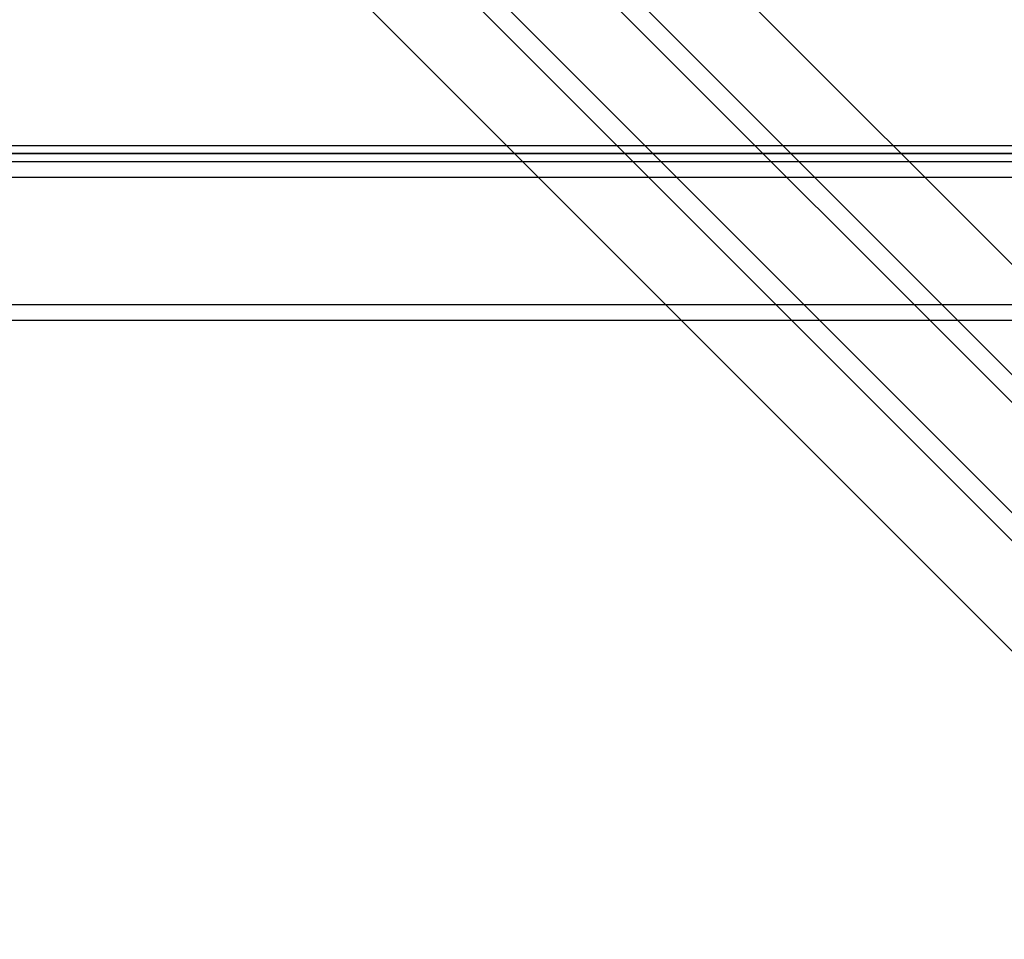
# Model space of a CAD drawing. Header units: millimetres. Extents: x -575 to 575, y -439 to 445.
# Tile 11 of 20: x -22 to 288, y -439 to -149. Entities that reach past the tile are written whole.
import ezdxf

# ---------------------------------------------------------------- set-up
doc = ezdxf.new("R2010")
doc.units = ezdxf.units.MM
doc.layers.add('HIDDEN', color=7, linetype='Continuous')
doc.layers.add('THICK', color=7, linetype='Continuous')

msp = doc.modelspace()

# ---------------------------------------------------------------- linework, layer by layer
at = {"layer": 'HIDDEN'}
for p, q in [((-381.25, 445.35), (381.25, -317.15)), ((-10.96, 40.39), (381.25, -351.82)), ((6.39, 14.25), (381.25, -360.61)), ((-10.96, -3.08), (381.25, -395.29)), ((6.39, -29.22), (381.25, -404.08)), ((0, -191.5), (-383.75, -191.5)), ((383.75, -191.5), (0, -191.5)), ((-447.5, -199), (447.5, -199)), ((-447.5, -239), (447.5, -239))]:
    msp.add_line(p, q, dxfattribs=at)
at = {"layer": 'THICK'}
for p, q in [((-381.25, 445.35), (381.25, -317.15)), ((-381.25, 401.89), (381.25, -360.61)), ((-381.25, 323.75), (381.25, -438.75)), ((-21.73, 42.37), (381.25, -360.61)), ((-10.89, 31.52), (381.25, -360.61)), ((-28.21, 14.18), (381.25, -395.29)), ((-17.34, 3.3), (381.25, -395.29)), ((-6.49, -7.55), (381.25, -395.29)), ((-10.89, -11.94), (381.25, -404.08)), ((-28.21, -29.29), (381.25, -438.75)), ((-381.25, -189), (0, -189)), ((0, -189), (381.25, -189)), ((-383.75, -191.5), (0, -191.5)), ((0, -191.5), (383.75, -191.5)), ((-447.5, -194), (447.5, -194)), ((-447.5, -199), (447.5, -199)), ((-447.5, -239), (447.5, -239)), ((-447.5, -244), (447.5, -244))]:
    msp.add_line(p, q, dxfattribs=at)

doc.saveas('drawing.dxf')
